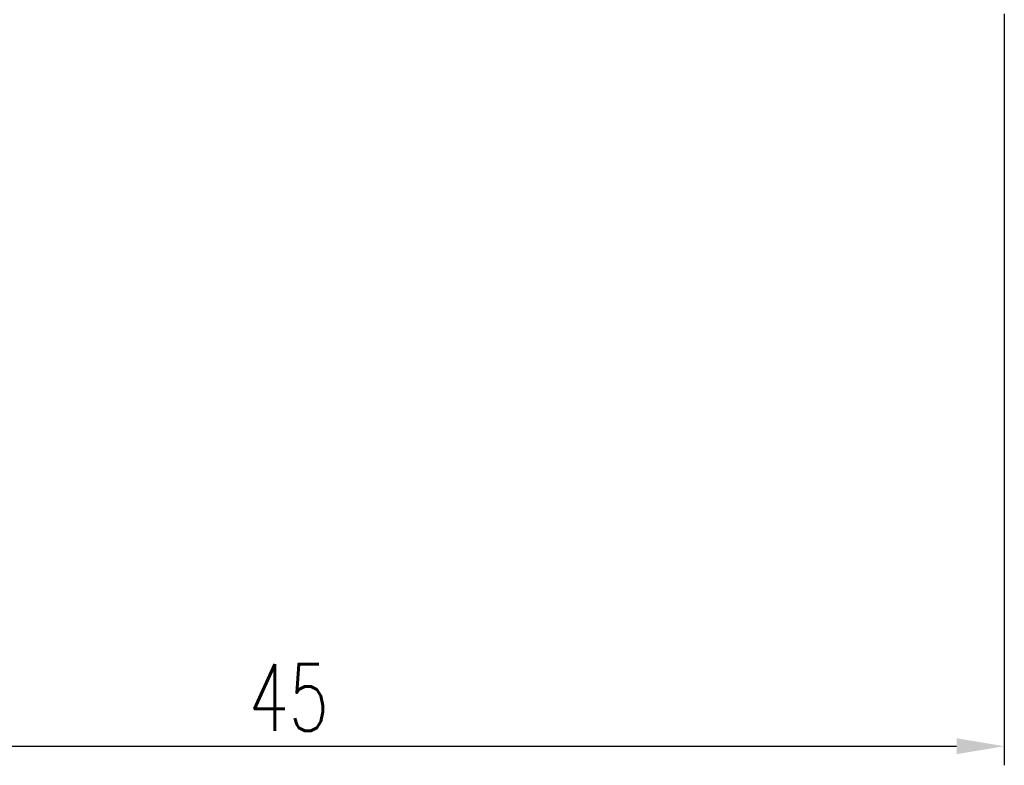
# Model space of a CAD drawing. Header units: inches. Extents: x 23 to 185, y 43 to 143.
# Tile 3 of 49: x 144 to 175, y 43 to 66. Entities that reach past the tile are written whole.
import ezdxf

# ---------------------------------------------------------------- set-up
doc = ezdxf.new("R2010")
doc.units = ezdxf.units.IN
doc.header["$LTSCALE"] = 0.1
doc.layers.add('DIM', color=4, linetype='Continuous')
doc.styles.add('DIM-7', font='SIMPLEX.shx', dxfattribs={"width": 0.7, "bigfont": 'chineset.shx'})
doc.dimstyles.new('CNS', dxfattribs={"dimtxt": 3.5, "dimasz": 2.5, "dimexe": 1, "dimexo": 1.5, "dimgap": 0.09, "dimtad": 0, "dimdsep": 46, "dimtxsty": 'DIM-7', "dimcen": 0.09, "dimclrd": 1, "dimclre": 1, "dimclrt": 4, "dimadec": 0, "dimazin": 0, "dimtfac": 1, "dimtix": 1, "dimtmove": 2, "dimatfit": 3, "dimfxl": 1, "dimtvp": 0.971429, "dimtolj": 1, "dimarcsym": 0})

# ---------------------------------------------------------------- blocks, each defined once
blk = doc.blocks.new('*D3')
at = {"layer": 'DEFPOINTS', "color": 0}
for p in [(175.28, 67.402), (130.28, 55.902), (175.28, 43.486)]:
    blk.add_point(p, dxfattribs=at)
at = {"layer": 'DIM', "color": 0, "lineweight": -2}
for p, q in [((175.28, 66.502), (175.28, 42.886)), ((130.28, 55.002), (130.28, 42.886)), ((131.78, 43.486), (173.78, 43.486))]:
    blk.add_line(p, q, dxfattribs=at)
at = {"layer": 'DIM', "color": 0}
for points in [[(131.78, 43.736), (131.78, 43.236), (130.28, 43.486)], [(173.78, 43.736), (173.78, 43.236), (175.28, 43.486)]]:
    blk.add_solid(points, dxfattribs=at)
at = {"layer": 'DIM', "color": 0, "insert": (152.78, 45.016), "char_height": 2.1, "attachment_point": 5, "style": 'DIM-7'}
blk.add_mtext('\\A1;45', dxfattribs=at)

msp = doc.modelspace()

# ---------------------------------------------------------------- dimensions: what is measured, and where the dimension line sits
at = {"layer": 'DIM', "color": 0}
dim = msp.add_linear_dim(base=(175.28, 43.486), p1=(130.28, 55.902), p2=(175.28, 67.402), dimstyle='CNS', override={"dimscale": 0.6, "dimgap": 0.8, "dimtad": 1, "dimclrd": 0, "dimclre": 0, "dimclrt": 0, "dimadec": 2, "dimazin": 2, "dimtm": 1e-09, "dimtfac": 0.6, "dimtmove": 1, "dimatfit": 0}, dxfattribs=at)
dim.commit()
dim.dimension.update_dxf_attribs({"geometry": '*D3', "text_midpoint": (152.78, 45.016)})

doc.saveas('drawing.dxf')
